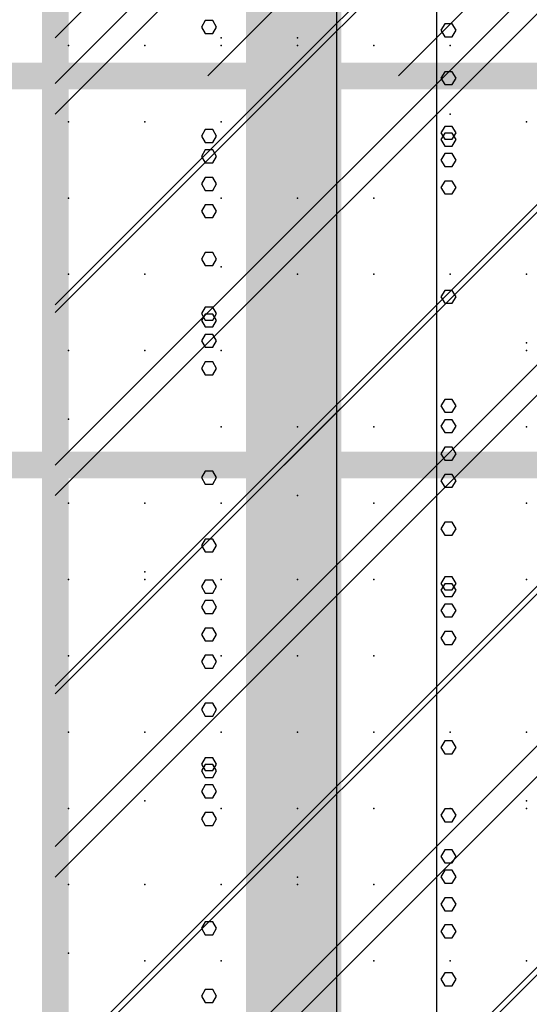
# Model space of a CAD drawing. Extents: x -2 to 113, y -136 to 16.
# Tile 175 of 256: x 49.65 to 51.61, y -82.72 to -78.92. Entities that reach past the tile are written whole.
import ezdxf

# ---------------------------------------------------------------- set-up
doc = ezdxf.new("R2010")
doc.units = 0
doc.header["$MEASUREMENT"] = 0
doc.linetypes.add('SOLID', pattern=[0])
doc.layers.get('0').update_dxf_attribs({"linetype": 'SOLID'})
for name, color, linetype in [('1', 7, 'SOLID'), ('10', 7, 'SOLID'), ('11', 7, 'SOLID'), ('12', 7, 'SOLID'), ('13', 7, 'SOLID'), ('14', 7, 'SOLID'), ('15', 7, 'SOLID'), ('16', 7, 'SOLID'), ('17', 7, 'SOLID'), ('18', 7, 'SOLID'), ('19', 7, 'SOLID'), ('2', 7, 'SOLID'), ('20', 7, 'SOLID'), ('21', 7, 'SOLID'), ('22', 7, 'SOLID'), ('23', 7, 'SOLID'), ('24', 7, 'SOLID'), ('25', 7, 'SOLID'), ('26', 7, 'SOLID'), ('27', 7, 'SOLID'), ('28', 7, 'SOLID'), ('29', 7, 'SOLID'), ('3', 7, 'SOLID'), ('30', 7, 'SOLID'), ('31', 7, 'SOLID'), ('32', 7, 'SOLID'), ('33', 7, 'SOLID'), ('34', 7, 'SOLID'), ('35', 7, 'SOLID'), ('36', 7, 'SOLID'), ('37', 7, 'SOLID'), ('38', 7, 'SOLID'), ('39', 7, 'SOLID'), ('4', 7, 'SOLID'), ('40', 7, 'SOLID'), ('41', 7, 'SOLID'), ('42', 7, 'SOLID'), ('43', 7, 'SOLID'), ('44', 7, 'SOLID'), ('45', 7, 'SOLID'), ('46', 7, 'SOLID'), ('47', 7, 'SOLID'), ('48', 7, 'SOLID'), ('49', 7, 'SOLID'), ('5', 7, 'SOLID'), ('50', 7, 'SOLID'), ('51', 7, 'SOLID'), ('52', 7, 'SOLID'), ('53', 7, 'SOLID'), ('54', 7, 'SOLID'), ('55', 7, 'SOLID'), ('56', 7, 'SOLID'), ('57', 7, 'SOLID'), ('58', 7, 'SOLID'), ('59', 7, 'SOLID'), ('6', 7, 'SOLID'), ('60', 7, 'SOLID'), ('61', 7, 'SOLID'), ('62', 7, 'SOLID'), ('63', 7, 'SOLID'), ('64', 7, 'SOLID'), ('65', 7, 'SOLID'), ('66', 7, 'SOLID'), ('67', 7, 'SOLID'), ('68', 7, 'SOLID'), ('7', 7, 'SOLID'), ('8', 7, 'SOLID'), ('9', 7, 'SOLID')]:
    doc.layers.add(name, color=color, linetype=linetype)

msp = doc.modelspace()

# ---------------------------------------------------------------- linework, layer by layer
at = {"color": 7, "linetype": 'SOLID', "const_width": 0.1029}
msp.add_lwpolyline([(49.7825, -13.1385), (49.7825, -125.6385)], dxfattribs=at)
at = {"layer": '1', "color": 7, "linetype": 'SOLID', "const_width": 0.1029}
msp.add_lwpolyline([(49.7825, -13.1385), (49.7825, -125.6385)], dxfattribs=at)
at = {"layer": '10', "color": 7, "linetype": 'SOLID', "const_width": 0.1029}
msp.add_lwpolyline([(49.7825, -13.1385), (49.7825, -125.6385)], dxfattribs=at)
at = {"layer": '10', "color": 7, "linetype": 'SOLID'}
for points in [[(49.7825, -80.0503), (54.1942, -75.6385)], [(49.7825, -81.5209), (54.1942, -77.1091)], [(49.7825, -82.9915), (54.1942, -78.5797)], [(49.7825, -84.462), (54.1942, -80.0503)]]:
    msp.add_lwpolyline(points, dxfattribs=at)
at = {"layer": '10', "color": 7}
for p in [(51.3045, -79.0209), (50.4222, -79.6091), (51.5987, -79.9032), (49.8339, -80.1973), (50.7163, -80.4915), (50.1281, -80.7856), (50.1281, -81.6679), (51.5987, -81.6679), (50.7163, -81.962), (49.8339, -82.2562), (50.4222, -82.5503)]:
    msp.add_point(p, dxfattribs=at)
at = {"layer": '11', "color": 7, "linetype": 'SOLID', "const_width": 0.1029}
msp.add_lwpolyline([(49.7825, -13.1385), (49.7825, -125.6385)], dxfattribs=at)
at = {"layer": '12', "color": 7, "linetype": 'SOLID', "const_width": 0.1029}
msp.add_lwpolyline([(49.7825, -13.1385), (49.7825, -125.6385)], dxfattribs=at)
at = {"layer": '12', "color": 7, "linetype": 'SOLID'}
for points in [[(50.8681, -125.6385), (50.8681, -74.1385)], [(51.3272, -78.9625), (51.3127, -78.9376), (51.2838, -78.9376), (51.2693, -78.9625), (51.2838, -78.9874), (51.3127, -78.9874), (51.3272, -78.9625)], [(50.4037, -79.6596), (50.3892, -79.6347), (50.3603, -79.6347), (50.3458, -79.6596), (50.3603, -79.6845), (50.3892, -79.6845), (50.4037, -79.6596)], [(51.3272, -80.6994), (51.3127, -80.6745), (51.2838, -80.6745), (51.2693, -80.6994), (51.2838, -80.7243), (51.3127, -80.7243), (51.3272, -80.6994)], [(50.4037, -81.3965), (50.3892, -81.3716), (50.3603, -81.3716), (50.3458, -81.3965), (50.3603, -81.4214), (50.3892, -81.4214), (50.4037, -81.3965)], [(51.3272, -82.4363), (51.3127, -82.4114), (51.2838, -82.4114), (51.2693, -82.4363), (51.2838, -82.4612), (51.3127, -82.4612), (51.3272, -82.4363)]]:
    msp.add_lwpolyline(points, dxfattribs=at)
at = {"layer": '13', "color": 7, "linetype": 'SOLID', "const_width": 0.1029}
msp.add_lwpolyline([(49.7825, -13.1385), (49.7825, -125.6385)], dxfattribs=at)
at = {"layer": '14', "color": 7, "linetype": 'SOLID', "const_width": 0.1029}
msp.add_lwpolyline([(49.7825, -13.1385), (49.7825, -125.6385)], dxfattribs=at)
at = {"layer": '14', "color": 7, "linetype": 'SOLID'}
for points in [[(50.8681, -125.6385), (50.8681, -74.1385)], [(51.3272, -78.9625), (51.3127, -78.9376), (51.2838, -78.9376), (51.2693, -78.9625), (51.2838, -78.9874), (51.3127, -78.9874), (51.3272, -78.9625)], [(50.4037, -79.6596), (50.3892, -79.6347), (50.3603, -79.6347), (50.3458, -79.6596), (50.3603, -79.6845), (50.3892, -79.6845), (50.4037, -79.6596)], [(51.3272, -80.6994), (51.3127, -80.6745), (51.2838, -80.6745), (51.2693, -80.6994), (51.2838, -80.7243), (51.3127, -80.7243), (51.3272, -80.6994)], [(50.4037, -81.3965), (50.3892, -81.3716), (50.3603, -81.3716), (50.3458, -81.3965), (50.3603, -81.4214), (50.3892, -81.4214), (50.4037, -81.3965)], [(51.3272, -82.4363), (51.3127, -82.4114), (51.2838, -82.4114), (51.2693, -82.4363), (51.2838, -82.4612), (51.3127, -82.4612), (51.3272, -82.4363)]]:
    msp.add_lwpolyline(points, dxfattribs=at)
at = {"layer": '15', "color": 7, "linetype": 'SOLID', "const_width": 0.1029}
msp.add_lwpolyline([(49.7825, -13.1385), (49.7825, -125.6385)], dxfattribs=at)
at = {"layer": '16', "color": 7, "linetype": 'SOLID', "const_width": 0.1029}
msp.add_lwpolyline([(49.7825, -13.1385), (49.7825, -125.6385)], dxfattribs=at)
at = {"layer": '16', "color": 7, "linetype": 'SOLID'}
for points in [[(50.8681, -125.6385), (50.8681, -68.6385)], [(50.4037, -79.3703), (50.3892, -79.3454), (50.3603, -79.3454), (50.3458, -79.3703), (50.3603, -79.3952), (50.3892, -79.3952), (50.4037, -79.3703)], [(51.3272, -80.4102), (51.3127, -80.3853), (51.2838, -80.3853), (51.2693, -80.4102), (51.2838, -80.4351), (51.3127, -80.4351), (51.3272, -80.4102)], [(50.4037, -81.1072), (50.3892, -81.0824), (50.3603, -81.0824), (50.3458, -81.1072), (50.3603, -81.1321), (50.3892, -81.1321), (50.4037, -81.1072)], [(51.3272, -82.1471), (51.3127, -82.1222), (51.2838, -82.1222), (51.2693, -82.1471), (51.2838, -82.172), (51.3127, -82.172), (51.3272, -82.1471)]]:
    msp.add_lwpolyline(points, dxfattribs=at)
at = {"layer": '17', "color": 7, "linetype": 'SOLID', "const_width": 0.1029}
msp.add_lwpolyline([(49.7825, -13.1385), (49.7825, -125.6385)], dxfattribs=at)
at = {"layer": '18', "color": 7, "linetype": 'SOLID', "const_width": 0.1029}
msp.add_lwpolyline([(49.7825, -13.1385), (49.7825, -125.6385)], dxfattribs=at)
at = {"layer": '18', "color": 7, "linetype": 'SOLID'}
for points in [[(50.8681, -125.6385), (50.8681, -55.6385)], [(51.3272, -79.5686), (51.3127, -79.5437), (51.2838, -79.5437), (51.2693, -79.5686), (51.2838, -79.5935), (51.3127, -79.5935), (51.3272, -79.5686)], [(50.4037, -80.2657), (50.3892, -80.2408), (50.3603, -80.2408), (50.3458, -80.2657), (50.3603, -80.2905), (50.3892, -80.2905), (50.4037, -80.2657)], [(51.3272, -81.3055), (51.3127, -81.2806), (51.2838, -81.2806), (51.2693, -81.3055), (51.2838, -81.3304), (51.3127, -81.3304), (51.3272, -81.3055)], [(50.4037, -82.0026), (50.3892, -81.9777), (50.3603, -81.9777), (50.3458, -82.0026), (50.3603, -82.0275), (50.3892, -82.0275), (50.4037, -82.0026)]]:
    msp.add_lwpolyline(points, dxfattribs=at)
at = {"layer": '19', "color": 7, "linetype": 'SOLID', "const_width": 0.1029}
msp.add_lwpolyline([(49.7825, -13.1385), (49.7825, -125.6385)], dxfattribs=at)
at = {"layer": '2', "color": 7, "linetype": 'SOLID', "const_width": 0.1029}
msp.add_lwpolyline([(49.7825, -13.1385), (49.7825, -125.6385)], dxfattribs=at)
at = {"layer": '2', "color": 7, "linetype": 'SOLID'}
for points in [[(50.8681, -125.6385), (50.8681, -64.1385)], [(51.3272, -79.384), (51.3127, -79.3591), (51.2838, -79.3591), (51.2693, -79.384), (51.2838, -79.4089), (51.3127, -79.4089), (51.3272, -79.384)], [(50.4037, -80.0811), (50.3892, -80.0562), (50.3603, -80.0562), (50.3458, -80.0811), (50.3603, -80.106), (50.3892, -80.106), (50.4037, -80.0811)], [(51.3272, -81.1209), (51.3127, -81.096), (51.2838, -81.096), (51.2693, -81.1209), (51.2838, -81.1458), (51.3127, -81.1458), (51.3272, -81.1209)], [(50.4037, -81.818), (50.3892, -81.7931), (50.3603, -81.7931), (50.3458, -81.818), (50.3603, -81.8429), (50.3892, -81.8429), (50.4037, -81.818)]]:
    msp.add_lwpolyline(points, dxfattribs=at)
at = {"layer": '20', "color": 7, "linetype": 'SOLID', "const_width": 0.1029}
msp.add_lwpolyline([(49.7825, -13.1385), (49.7825, -125.6385)], dxfattribs=at)
at = {"layer": '20', "color": 7, "linetype": 'SOLID'}
msp.add_lwpolyline([(51.2531, -89.1385), (51.2531, -64.1385)], dxfattribs=at)
at = {"layer": '20', "color": 7}
for p in [(50.7163, -78.9915), (51.3045, -79.2856), (50.4222, -79.8738), (51.5987, -80.1679), (49.8339, -80.462), (50.7163, -80.7562), (50.1281, -81.0503), (50.1281, -81.9326), (51.5987, -81.9326), (50.7163, -82.2267), (49.8339, -82.5209)]:
    msp.add_point(p, dxfattribs=at)
at = {"layer": '21', "color": 7, "linetype": 'SOLID', "const_width": 0.1029}
msp.add_lwpolyline([(49.7825, -13.1385), (49.7825, -125.6385)], dxfattribs=at)
at = {"layer": '22', "color": 7, "linetype": 'SOLID', "const_width": 0.1029}
msp.add_lwpolyline([(49.7825, -13.1385), (49.7825, -125.6385)], dxfattribs=at)
at = {"layer": '22', "color": 7, "linetype": 'SOLID'}
for points in [[(50.8681, -125.6385), (50.8681, -45.6385)], [(50.4037, -78.9502), (50.3892, -78.9253), (50.3603, -78.9253), (50.3458, -78.9502), (50.3603, -78.9751), (50.3892, -78.9751), (50.4037, -78.9502)], [(51.3272, -79.9901), (51.3127, -79.9652), (51.2838, -79.9652), (51.2693, -79.9901), (51.2838, -80.015), (51.3127, -80.015), (51.3272, -79.9901)], [(50.4037, -80.6871), (50.3892, -80.6622), (50.3603, -80.6622), (50.3458, -80.6871), (50.3603, -80.712), (50.3892, -80.712), (50.4037, -80.6871)], [(51.3272, -81.727), (51.3127, -81.7021), (51.2838, -81.7021), (51.2693, -81.727), (51.2838, -81.7519), (51.3127, -81.7519), (51.3272, -81.727)], [(50.4037, -82.4241), (50.3892, -82.3992), (50.3603, -82.3992), (50.3458, -82.4241), (50.3603, -82.449), (50.3892, -82.449), (50.4037, -82.4241)]]:
    msp.add_lwpolyline(points, dxfattribs=at)
at = {"layer": '23', "color": 7, "linetype": 'SOLID', "const_width": 0.1029}
msp.add_lwpolyline([(49.7825, -13.1385), (49.7825, -125.6385)], dxfattribs=at)
at = {"layer": '24', "color": 7, "linetype": 'SOLID', "const_width": 0.1029}
msp.add_lwpolyline([(49.7825, -13.1385), (49.7825, -125.6385)], dxfattribs=at)
at = {"layer": '24', "color": 7, "linetype": 'SOLID'}
for points in [[(50.8681, -125.6385), (50.8681, -60.6385)], [(51.3272, -79.3578), (51.3127, -79.3329), (51.2838, -79.3329), (51.2693, -79.3578), (51.2838, -79.3827), (51.3127, -79.3827), (51.3272, -79.3578)], [(50.4037, -80.0549), (50.3892, -80.03), (50.3603, -80.03), (50.3458, -80.0549), (50.3603, -80.0798), (50.3892, -80.0798), (50.4037, -80.0549)], [(51.3272, -81.0947), (51.3127, -81.0698), (51.2838, -81.0698), (51.2693, -81.0947), (51.2838, -81.1196), (51.3127, -81.1196), (51.3272, -81.0947)], [(50.4037, -81.7918), (50.3892, -81.7669), (50.3603, -81.7669), (50.3458, -81.7918), (50.3603, -81.8167), (50.3892, -81.8167), (50.4037, -81.7918)]]:
    msp.add_lwpolyline(points, dxfattribs=at)
at = {"layer": '25', "color": 7, "linetype": 'SOLID', "const_width": 0.1029}
msp.add_lwpolyline([(49.7825, -13.1385), (49.7825, -125.6385)], dxfattribs=at)
at = {"layer": '26', "color": 7, "linetype": 'SOLID', "const_width": 0.1029}
msp.add_lwpolyline([(49.7825, -13.1385), (49.7825, -125.6385)], dxfattribs=at)
at = {"layer": '26', "color": 7, "linetype": 'SOLID'}
for points in [[(50.8681, -86.6385), (50.8681, -65.6385)], [(51.3272, -79.1471), (51.3127, -79.1222), (51.2838, -79.1222), (51.2693, -79.1471), (51.2838, -79.172), (51.3127, -79.172), (51.3272, -79.1471)], [(50.4037, -79.8442), (50.3892, -79.8193), (50.3603, -79.8193), (50.3458, -79.8442), (50.3603, -79.8691), (50.3892, -79.8691), (50.4037, -79.8442)], [(51.3272, -80.884), (51.3127, -80.8591), (51.2838, -80.8591), (51.2693, -80.884), (51.2838, -80.9089), (51.3127, -80.9089), (51.3272, -80.884)], [(50.4037, -81.5811), (50.3892, -81.5562), (50.3603, -81.5562), (50.3458, -81.5811), (50.3603, -81.606), (50.3892, -81.606), (50.4037, -81.5811)], [(51.3272, -82.6209), (51.3127, -82.596), (51.2838, -82.596), (51.2693, -82.6209), (51.2838, -82.6458), (51.3127, -82.6458), (51.3272, -82.6209)]]:
    msp.add_lwpolyline(points, dxfattribs=at)
at = {"layer": '27', "color": 7, "linetype": 'SOLID', "const_width": 0.1029}
msp.add_lwpolyline([(49.7825, -13.1385), (49.7825, -125.6385)], dxfattribs=at)
at = {"layer": '27', "color": 7, "linetype": 'SOLID'}
msp.add_lwpolyline([(51.2531, -125.6385), (51.2531, -55.6385)], dxfattribs=at)
at = {"layer": '27', "color": 7}
for p in [(50.1281, -79.315), (51.5987, -79.315), (50.7163, -79.6091), (49.8339, -79.9032), (50.4222, -80.1973), (51.0104, -80.4915), (50.1281, -80.7856), (51.5987, -81.0797), (50.4222, -81.3738), (51.0104, -81.6679), (49.8339, -81.962), (50.7163, -82.2562), (51.3045, -82.5503)]:
    msp.add_point(p, dxfattribs=at)
at = {"layer": '28', "color": 7, "linetype": 'SOLID', "const_width": 0.1029}
msp.add_lwpolyline([(49.7825, -13.1385), (49.7825, -125.6385)], dxfattribs=at)
at = {"layer": '29', "color": 7, "linetype": 'SOLID', "const_width": 0.1029}
msp.add_lwpolyline([(49.7825, -13.1385), (49.7825, -125.6385)], dxfattribs=at)
at = {"layer": '29', "color": 7, "linetype": 'SOLID'}
for points in [[(50.8681, -95.6385), (50.8681, -60.1385)], [(50.4037, -79.5549), (50.3892, -79.53), (50.3603, -79.53), (50.3458, -79.5549), (50.3603, -79.5798), (50.3892, -79.5798), (50.4037, -79.5549)], [(51.3272, -80.5947), (51.3127, -80.5698), (51.2838, -80.5698), (51.2693, -80.5947), (51.2838, -80.6196), (51.3127, -80.6196), (51.3272, -80.5947)], [(50.4037, -81.2918), (50.3892, -81.2669), (50.3603, -81.2669), (50.3458, -81.2918), (50.3603, -81.3167), (50.3892, -81.3167), (50.4037, -81.2918)], [(51.3272, -82.3317), (51.3127, -82.3068), (51.2838, -82.3068), (51.2693, -82.3317), (51.2838, -82.3566), (51.3127, -82.3566), (51.3272, -82.3317)]]:
    msp.add_lwpolyline(points, dxfattribs=at)
at = {"layer": '3', "color": 7, "linetype": 'SOLID', "const_width": 0.1029}
msp.add_lwpolyline([(49.7825, -13.1385), (49.7825, -125.6385)], dxfattribs=at)
at = {"layer": '30', "color": 7, "linetype": 'SOLID', "const_width": 0.1029}
msp.add_lwpolyline([(49.7825, -13.1385), (49.7825, -125.6385)], dxfattribs=at)
at = {"layer": '30', "color": 7, "linetype": 'SOLID'}
for points in [[(50.8681, -85.6385), (50.8681, -55.6385)], [(49.7825, -79.1679), (54.1942, -74.7562)], [(49.7825, -80.6385), (54.1942, -76.2267)], [(49.7825, -82.1091), (54.1942, -77.6973)], [(49.7825, -83.5797), (54.1942, -79.1679)], [(51.3272, -79.5686), (51.3127, -79.5437), (51.2838, -79.5437), (51.2693, -79.5686), (51.2838, -79.5935), (51.3127, -79.5935), (51.3272, -79.5686)], [(50.4037, -80.2657), (50.3892, -80.2408), (50.3603, -80.2408), (50.3458, -80.2657), (50.3603, -80.2905), (50.3892, -80.2905), (50.4037, -80.2657)], [(51.3272, -81.3055), (51.3127, -81.2806), (51.2838, -81.2806), (51.2693, -81.3055), (51.2838, -81.3304), (51.3127, -81.3304), (51.3272, -81.3055)], [(50.4037, -82.0026), (50.3892, -81.9777), (50.3603, -81.9777), (50.3458, -82.0026), (50.3603, -82.0275), (50.3892, -82.0275), (50.4037, -82.0026)]]:
    msp.add_lwpolyline(points, dxfattribs=at)
at = {"layer": '30', "color": 7}
for p in [(50.1281, -79.315), (51.5987, -79.315), (50.7163, -79.6091), (49.8339, -79.9032), (50.4222, -80.1973), (51.0104, -80.4915), (50.1281, -80.7856), (51.5987, -81.0797), (50.4222, -81.3738), (51.0104, -81.6679), (49.8339, -81.962), (50.7163, -82.2562), (51.3045, -82.5503)]:
    msp.add_point(p, dxfattribs=at)
at = {"layer": '31', "color": 7, "linetype": 'SOLID', "const_width": 0.1029}
msp.add_lwpolyline([(49.7825, -13.1385), (49.7825, -125.6385)], dxfattribs=at)
at = {"layer": '31', "color": 7, "linetype": 'SOLID'}
for points in [[(49.7825, -80.0503), (54.1942, -75.6385)], [(49.7825, -81.5209), (54.1942, -77.1091)], [(49.7825, -82.9915), (54.1942, -78.5797)], [(49.7825, -84.462), (54.1942, -80.0503)]]:
    msp.add_lwpolyline(points, dxfattribs=at)
at = {"layer": '31', "color": 7}
for p in [(50.7163, -79.0209), (49.8339, -79.315), (50.4222, -79.6091), (51.0104, -79.9032), (50.1281, -80.1973), (51.5987, -80.4915), (50.4222, -80.7856), (51.0104, -81.0797), (49.8339, -81.3738), (50.7163, -81.6679), (51.3045, -81.962), (50.4222, -82.5503)]:
    msp.add_point(p, dxfattribs=at)
at = {"layer": '32', "color": 7, "linetype": 'SOLID', "const_width": 0.1029}
msp.add_lwpolyline([(49.7825, -13.1385), (49.7825, -125.6385)], dxfattribs=at)
at = {"layer": '32', "color": 7, "linetype": 'SOLID'}
for points in [[(49.7825, -80.0503), (54.1942, -75.6385)], [(49.7825, -81.5209), (54.1942, -77.1091)], [(49.7825, -82.9915), (54.1942, -78.5797)], [(49.7825, -84.462), (54.1942, -80.0503)]]:
    msp.add_lwpolyline(points, dxfattribs=at)
at = {"layer": '32', "color": 7}
for p in [(50.7163, -79.0209), (49.8339, -79.315), (50.4222, -79.6091), (51.0104, -79.9032), (50.1281, -80.1973), (51.5987, -80.4915), (50.4222, -80.7856), (51.0104, -81.0797), (49.8339, -81.3738), (50.7163, -81.6679), (51.3045, -81.962), (50.4222, -82.5503)]:
    msp.add_point(p, dxfattribs=at)
at = {"layer": '33', "color": 7, "linetype": 'SOLID', "const_width": 0.1029}
msp.add_lwpolyline([(49.7825, -13.1385), (49.7825, -125.6385)], dxfattribs=at)
at = {"layer": '33', "color": 7, "linetype": 'SOLID'}
for points in [[(49.7825, -80.0503), (54.1942, -75.6385)], [(49.7825, -81.5209), (54.1942, -77.1091)], [(49.7825, -82.9915), (54.1942, -78.5797)], [(49.7825, -84.462), (54.1942, -80.0503)]]:
    msp.add_lwpolyline(points, dxfattribs=at)
at = {"layer": '33', "color": 7}
for p in [(50.7163, -79.0209), (49.8339, -79.315), (50.4222, -79.6091), (51.0104, -79.9032), (50.1281, -80.1973), (51.5987, -80.4915), (50.4222, -80.7856), (51.0104, -81.0797), (49.8339, -81.3738), (50.7163, -81.6679), (51.3045, -81.962), (50.4222, -82.5503)]:
    msp.add_point(p, dxfattribs=at)
at = {"layer": '34', "color": 7, "linetype": 'SOLID', "const_width": 0.1029}
msp.add_lwpolyline([(49.7825, -13.1385), (49.7825, -125.6385)], dxfattribs=at)
at = {"layer": '34', "color": 7, "linetype": 'SOLID'}
for points in [[(49.7825, -80.0503), (54.1942, -75.6385)], [(49.7825, -81.5209), (54.1942, -77.1091)], [(49.7825, -82.9915), (54.1942, -78.5797)], [(49.7825, -84.462), (54.1942, -80.0503)]]:
    msp.add_lwpolyline(points, dxfattribs=at)
at = {"layer": '34', "color": 7}
for p in [(50.7163, -79.0209), (49.8339, -79.315), (50.4222, -79.6091), (51.0104, -79.9032), (50.1281, -80.1973), (51.5987, -80.4915), (50.4222, -80.7856), (51.0104, -81.0797), (49.8339, -81.3738), (50.7163, -81.6679), (51.3045, -81.962), (50.4222, -82.5503)]:
    msp.add_point(p, dxfattribs=at)
at = {"layer": '35', "color": 7, "linetype": 'SOLID', "const_width": 0.1029}
msp.add_lwpolyline([(49.7825, -13.1385), (49.7825, -125.6385)], dxfattribs=at)
at = {"layer": '35', "color": 7, "linetype": 'SOLID'}
for points in [[(49.7825, -80.0503), (54.1942, -75.6385)], [(49.7825, -81.5209), (54.1942, -77.1091)], [(49.7825, -82.9915), (54.1942, -78.5797)], [(49.7825, -84.462), (54.1942, -80.0503)]]:
    msp.add_lwpolyline(points, dxfattribs=at)
at = {"layer": '35', "color": 7}
for p in [(50.7163, -79.0209), (49.8339, -79.315), (50.4222, -79.6091), (51.0104, -79.9032), (50.1281, -80.1973), (51.5987, -80.4915), (50.4222, -80.7856), (51.0104, -81.0797), (49.8339, -81.3738), (50.7163, -81.6679), (51.3045, -81.962), (50.4222, -82.5503)]:
    msp.add_point(p, dxfattribs=at)
at = {"layer": '36', "color": 7, "linetype": 'SOLID', "const_width": 0.1029}
msp.add_lwpolyline([(49.7825, -13.1385), (49.7825, -125.6385)], dxfattribs=at)
at = {"layer": '36', "color": 7, "linetype": 'SOLID'}
for points in [[(49.7825, -80.0503), (54.1942, -75.6385)], [(49.7825, -81.5209), (54.1942, -77.1091)], [(49.7825, -82.9915), (54.1942, -78.5797)], [(49.7825, -84.462), (54.1942, -80.0503)]]:
    msp.add_lwpolyline(points, dxfattribs=at)
at = {"layer": '36', "color": 7}
for p in [(50.7163, -79.0209), (49.8339, -79.315), (50.4222, -79.6091), (51.0104, -79.9032), (50.1281, -80.1973), (51.5987, -80.4915), (50.4222, -80.7856), (51.0104, -81.0797), (49.8339, -81.3738), (50.7163, -81.6679), (51.3045, -81.962), (50.4222, -82.5503)]:
    msp.add_point(p, dxfattribs=at)
at = {"layer": '37', "color": 7, "linetype": 'SOLID', "const_width": 0.1029}
msp.add_lwpolyline([(49.7825, -13.1385), (49.7825, -125.6385)], dxfattribs=at)
at = {"layer": '37', "color": 7, "linetype": 'SOLID'}
for points in [[(49.7825, -80.0503), (54.1942, -75.6385)], [(49.7825, -81.5209), (54.1942, -77.1091)], [(49.7825, -82.9915), (54.1942, -78.5797)], [(49.7825, -84.462), (54.1942, -80.0503)]]:
    msp.add_lwpolyline(points, dxfattribs=at)
at = {"layer": '37', "color": 7}
for p in [(50.7163, -79.0209), (49.8339, -79.315), (50.4222, -79.6091), (51.0104, -79.9032), (50.1281, -80.1973), (51.5987, -80.4915), (50.4222, -80.7856), (51.0104, -81.0797), (49.8339, -81.3738), (50.7163, -81.6679), (51.3045, -81.962), (50.4222, -82.5503)]:
    msp.add_point(p, dxfattribs=at)
at = {"layer": '38', "color": 7, "linetype": 'SOLID', "const_width": 0.1029}
msp.add_lwpolyline([(49.7825, -13.1385), (49.7825, -125.6385)], dxfattribs=at)
at = {"layer": '39', "color": 7, "linetype": 'SOLID', "const_width": 0.1029}
msp.add_lwpolyline([(49.7825, -13.1385), (49.7825, -125.6385)], dxfattribs=at)
at = {"layer": '39', "color": 7, "linetype": 'SOLID'}
msp.add_lwpolyline([(51.2531, -125.6385), (51.2531, -50.6385)], dxfattribs=at)
at = {"layer": '39', "color": 7}
for p in [(50.7163, -79.0209), (50.1281, -79.315), (50.1281, -80.1973), (51.5987, -80.1973), (50.7163, -80.4915), (49.8339, -80.7856), (50.4222, -81.0797), (51.0104, -81.3738), (50.1281, -81.6679), (51.5987, -81.962), (50.4222, -82.2562), (51.0104, -82.5503)]:
    msp.add_point(p, dxfattribs=at)
at = {"layer": '4', "color": 7, "linetype": 'SOLID', "const_width": 0.1029}
for points in [[(49.7825, -13.1385), (49.7825, -125.6385)], [(13.0178, -79.1385), (49.7825, -79.1385)], [(49.7825, -79.1385), (54.1942, -79.1385)]]:
    msp.add_lwpolyline(points, dxfattribs=at)
at = {"layer": '4', "color": 7, "linetype": 'SOLID'}
for points in [[(51.2531, -79.1385), (51.2531, -65.6385)], [(50.8681, -125.6385), (50.8681, -79.1385)], [(50.4037, -79.4488), (50.3892, -79.4239), (50.3603, -79.4239), (50.3458, -79.4488), (50.3603, -79.4737), (50.3892, -79.4737), (50.4037, -79.4488)], [(51.3272, -80.4887), (51.3127, -80.4638), (51.2838, -80.4638), (51.2693, -80.4887), (51.2838, -80.5136), (51.3127, -80.5136), (51.3272, -80.4887)], [(50.4037, -81.1858), (50.3892, -81.1609), (50.3603, -81.1609), (50.3458, -81.1858), (50.3603, -81.2107), (50.3892, -81.2107), (50.4037, -81.1858)], [(51.3272, -82.2256), (51.3127, -82.2007), (51.2838, -82.2007), (51.2693, -82.2256), (51.2838, -82.2505), (51.3127, -82.2505), (51.3272, -82.2256)]]:
    msp.add_lwpolyline(points, dxfattribs=at)
at = {"layer": '4', "color": 7}
msp.add_point((50.1281, -79.0209), dxfattribs=at)
at = {"layer": '40', "color": 7, "linetype": 'SOLID', "const_width": 0.1029}
msp.add_lwpolyline([(49.7825, -13.1385), (49.7825, -125.6385)], dxfattribs=at)
at = {"layer": '41', "color": 7, "linetype": 'SOLID', "const_width": 0.1029}
msp.add_lwpolyline([(49.7825, -13.1385), (49.7825, -125.6385)], dxfattribs=at)
at = {"layer": '41', "color": 7, "linetype": 'SOLID'}
msp.add_lwpolyline([(51.2531, -125.6385), (51.2531, -45.6385)], dxfattribs=at)
at = {"layer": '41', "color": 7}
for p in [(50.4222, -79.0209), (51.5987, -79.315), (49.8339, -79.6091), (50.7163, -79.9032), (50.1281, -80.1973), (50.1281, -81.0797), (51.5987, -81.0797), (50.7163, -81.3738), (49.8339, -81.6679), (50.4222, -81.962), (51.0104, -82.2562), (50.1281, -82.5503)]:
    msp.add_point(p, dxfattribs=at)
at = {"layer": '42', "color": 7, "linetype": 'SOLID', "const_width": 0.1029}
msp.add_lwpolyline([(49.7825, -13.1385), (49.7825, -125.6385)], dxfattribs=at)
at = {"layer": '43', "color": 7, "linetype": 'SOLID', "const_width": 0.1029}
msp.add_lwpolyline([(49.7825, -13.1385), (49.7825, -125.6385)], dxfattribs=at)
at = {"layer": '43', "color": 7, "linetype": 'SOLID'}
for points in [[(50.8681, -125.6385), (50.8681, -60.6385)], [(51.3272, -79.3578), (51.3127, -79.3329), (51.2838, -79.3329), (51.2693, -79.3578), (51.2838, -79.3827), (51.3127, -79.3827), (51.3272, -79.3578)], [(50.4037, -80.0549), (50.3892, -80.03), (50.3603, -80.03), (50.3458, -80.0549), (50.3603, -80.0798), (50.3892, -80.0798), (50.4037, -80.0549)], [(51.3272, -81.0947), (51.3127, -81.0698), (51.2838, -81.0698), (51.2693, -81.0947), (51.2838, -81.1196), (51.3127, -81.1196), (51.3272, -81.0947)], [(50.4037, -81.7918), (50.3892, -81.7669), (50.3603, -81.7669), (50.3458, -81.7918), (50.3603, -81.8167), (50.3892, -81.8167), (50.4037, -81.7918)]]:
    msp.add_lwpolyline(points, dxfattribs=at)
at = {"layer": '44', "color": 7, "linetype": 'SOLID', "const_width": 0.1029}
msp.add_lwpolyline([(49.7825, -13.1385), (49.7825, -125.6385)], dxfattribs=at)
at = {"layer": '45', "color": 7, "linetype": 'SOLID', "const_width": 0.1029}
msp.add_lwpolyline([(49.7825, -13.1385), (49.7825, -125.6385)], dxfattribs=at)
at = {"layer": '46', "color": 7, "linetype": 'SOLID', "const_width": 0.1029}
msp.add_lwpolyline([(49.7825, -13.1385), (49.7825, -125.6385)], dxfattribs=at)
at = {"layer": '47', "color": 7, "linetype": 'SOLID', "const_width": 0.1029}
msp.add_lwpolyline([(49.7825, -13.1385), (49.7825, -125.6385)], dxfattribs=at)
at = {"layer": '48', "color": 7, "linetype": 'SOLID', "const_width": 0.1029}
msp.add_lwpolyline([(49.7825, -13.1385), (49.7825, -125.6385)], dxfattribs=at)
at = {"layer": '49', "color": 7, "linetype": 'SOLID', "const_width": 0.1029}
msp.add_lwpolyline([(49.7825, -13.1385), (49.7825, -125.6385)], dxfattribs=at)
at = {"layer": '5', "color": 7, "linetype": 'SOLID', "const_width": 0.1029}
msp.add_lwpolyline([(49.7825, -13.1385), (49.7825, -125.6385)], dxfattribs=at)
at = {"layer": '50', "color": 7, "linetype": 'SOLID', "const_width": 0.1029}
msp.add_lwpolyline([(49.7825, -13.1385), (49.7825, -125.6385)], dxfattribs=at)
at = {"layer": '50', "color": 7, "linetype": 'SOLID'}
for points in [[(51.2531, -125.6385), (51.2531, -74.1385)], [(49.7825, -79.2856), (54.1942, -74.8738)], [(49.7825, -80.0209), (54.1942, -75.6091)], [(49.7825, -80.7562), (54.1942, -76.3444)], [(49.7825, -81.4915), (54.1942, -77.0797)], [(49.7825, -82.2267), (54.1942, -77.815)], [(49.7825, -82.962), (54.1942, -78.5503)], [(49.7825, -83.6973), (54.1942, -79.2856)], [(49.7825, -84.4326), (54.1942, -80.0209)]]:
    msp.add_lwpolyline(points, dxfattribs=at)
at = {"layer": '51', "color": 7, "linetype": 'SOLID', "const_width": 0.1029}
msp.add_lwpolyline([(49.7825, -13.1385), (49.7825, -125.6385)], dxfattribs=at)
at = {"layer": '52', "color": 7, "linetype": 'SOLID', "const_width": 0.1029}
for points in [[(49.7825, -13.1385), (49.7825, -125.6385)], [(13.0178, -80.6385), (49.7825, -80.6385)], [(49.7825, -80.6385), (54.1942, -80.6385)]]:
    msp.add_lwpolyline(points, dxfattribs=at)
at = {"layer": '52', "color": 7, "linetype": 'SOLID'}
for points in [[(51.2531, -80.6385), (51.2531, -70.6385)], [(51.2531, -125.6384), (51.2531, -95.6385), (51.2531, -80.6385)]]:
    msp.add_lwpolyline(points, dxfattribs=at)
at = {"layer": '52', "color": 7}
for p in [(51.0104, -79.0209), (49.8339, -79.315), (50.7163, -79.6091), (51.3045, -79.9032), (50.4222, -80.4915), (50.1281, -80.7856), (51.5987, -80.7856), (50.7163, -81.0797), (49.8339, -81.3738), (50.4222, -81.6679), (51.0104, -81.962), (50.1281, -82.2562), (51.5987, -82.5503)]:
    msp.add_point(p, dxfattribs=at)
at = {"layer": '53', "color": 7, "linetype": 'SOLID', "const_width": 0.1029}
msp.add_lwpolyline([(49.7825, -13.1385), (49.7825, -125.6385)], dxfattribs=at)
at = {"layer": '54', "color": 7, "linetype": 'SOLID', "const_width": 0.1029}
msp.add_lwpolyline([(49.7825, -13.1385), (49.7825, -125.6385)], dxfattribs=at)
at = {"layer": '54', "color": 7, "linetype": 'SOLID'}
for points in [[(50.8681, -125.6385), (50.8681, -74.6385)], [(51.3272, -79.4625), (51.3127, -79.4376), (51.2838, -79.4376), (51.2693, -79.4625), (51.2838, -79.4874), (51.3127, -79.4874), (51.3272, -79.4625)], [(50.4037, -80.1596), (50.3892, -80.1347), (50.3603, -80.1347), (50.3458, -80.1596), (50.3603, -80.1845), (50.3892, -80.1845), (50.4037, -80.1596)], [(51.3272, -81.1994), (51.3127, -81.1745), (51.2838, -81.1745), (51.2693, -81.1994), (51.2838, -81.2243), (51.3127, -81.2243), (51.3272, -81.1994)], [(50.4037, -81.8965), (50.3892, -81.8716), (50.3603, -81.8716), (50.3458, -81.8965), (50.3603, -81.9214), (50.3892, -81.9214), (50.4037, -81.8965)]]:
    msp.add_lwpolyline(points, dxfattribs=at)
at = {"layer": '55', "color": 7, "linetype": 'SOLID', "const_width": 0.1029}
msp.add_lwpolyline([(49.7825, -13.1385), (49.7825, -125.6385)], dxfattribs=at)
at = {"layer": '56', "color": 7, "linetype": 'SOLID', "const_width": 0.1029}
msp.add_lwpolyline([(49.7825, -13.1385), (49.7825, -125.6385)], dxfattribs=at)
at = {"layer": '57', "color": 7, "linetype": 'SOLID', "const_width": 0.1029}
for points in [[(49.7825, -13.1385), (49.7825, -125.6385)], [(13.0178, -80.6385), (49.7825, -80.6385)], [(49.7825, -80.6385), (54.1942, -80.6385)]]:
    msp.add_lwpolyline(points, dxfattribs=at)
at = {"layer": '57', "color": 7, "linetype": 'SOLID'}
for points in [[(51.2531, -80.6385), (51.2531, -70.6385)], [(50.8681, -125.6385), (50.8681, -80.6385)], [(50.4037, -80.9488), (50.3892, -80.9239), (50.3603, -80.9239), (50.3458, -80.9488), (50.3603, -80.9737), (50.3892, -80.9737), (50.4037, -80.9488)], [(51.3272, -81.9887), (51.3127, -81.9638), (51.2838, -81.9638), (51.2693, -81.9887), (51.2838, -82.0136), (51.3127, -82.0136), (51.3272, -81.9887)], [(50.4037, -82.6858), (50.3892, -82.6609), (50.3603, -82.6609), (50.3458, -82.6858), (50.3603, -82.7107), (50.3892, -82.7107), (50.4037, -82.6858)]]:
    msp.add_lwpolyline(points, dxfattribs=at)
at = {"layer": '57', "color": 7}
for p in [(51.0104, -79.0209), (49.8339, -79.315), (50.7163, -79.6091), (51.3045, -79.9032), (50.4222, -80.4915)]:
    msp.add_point(p, dxfattribs=at)
at = {"layer": '58', "color": 7, "linetype": 'SOLID', "const_width": 0.1029}
msp.add_lwpolyline([(49.7825, -13.1385), (49.7825, -125.6385)], dxfattribs=at)
at = {"layer": '59', "color": 7, "linetype": 'SOLID', "const_width": 0.1029}
msp.add_lwpolyline([(49.7825, -13.1385), (49.7825, -125.6385)], dxfattribs=at)
at = {"layer": '59', "color": 7, "linetype": 'SOLID'}
msp.add_lwpolyline([(51.2531, -85.6385), (51.2531, -70.6385)], dxfattribs=at)
at = {"layer": '59', "color": 7}
for p in [(51.0104, -79.0209), (49.8339, -79.315), (50.7163, -79.6091), (51.3045, -79.9032), (50.4222, -80.4915), (51.5987, -80.7856), (49.8339, -81.0797), (50.7163, -81.3738), (50.1281, -81.6679), (50.1281, -82.5503), (51.5987, -82.5503)]:
    msp.add_point(p, dxfattribs=at)
at = {"layer": '6', "color": 7, "linetype": 'SOLID', "const_width": 0.1029}
for points in [[(49.7825, -13.1385), (49.7825, -125.6385)], [(13.0178, -80.6385), (49.7825, -80.6385)], [(49.7825, -80.6385), (54.1942, -80.6385)]]:
    msp.add_lwpolyline(points, dxfattribs=at)
at = {"layer": '6', "color": 7, "linetype": 'SOLID'}
msp.add_lwpolyline([(51.2531, -90.6385), (51.2531, -80.6385)], dxfattribs=at)
at = {"layer": '6', "color": 7}
for p in [(50.1281, -80.7856), (51.5987, -80.7856), (50.7163, -81.0797), (49.8339, -81.3738), (50.4222, -81.6679), (51.0104, -81.962), (50.1281, -82.2562), (51.5987, -82.5503)]:
    msp.add_point(p, dxfattribs=at)
msp.add_solid([(50.5178, -80.6385), (50.8854, -80.6385), (50.5178, -55.6385), (50.8854, -55.6385)], dxfattribs=at)
at = {"layer": '60', "color": 7, "linetype": 'SOLID', "const_width": 0.1029}
msp.add_lwpolyline([(49.7825, -13.1385), (49.7825, -125.6385)], dxfattribs=at)
at = {"layer": '61', "color": 7, "linetype": 'SOLID', "const_width": 0.1029}
msp.add_lwpolyline([(49.7825, -13.1385), (49.7825, -125.6385)], dxfattribs=at)
at = {"layer": '61', "color": 7, "linetype": 'SOLID'}
msp.add_lwpolyline([(51.2531, -85.6385), (51.2531, -60.6385)], dxfattribs=at)
at = {"layer": '61', "color": 7}
for p in [(49.8339, -79.0209), (50.4222, -79.315), (51.0104, -79.6091), (50.1281, -79.9032), (51.5987, -80.1973), (50.4222, -80.4915), (51.0104, -80.7856), (49.8339, -81.0797), (50.7163, -81.3738), (51.3045, -81.6679), (50.4222, -82.2562), (51.5987, -82.5503)]:
    msp.add_point(p, dxfattribs=at)
at = {"layer": '62', "color": 7, "linetype": 'SOLID', "const_width": 0.1029}
msp.add_lwpolyline([(49.7825, -13.1385), (49.7825, -125.6385)], dxfattribs=at)
at = {"layer": '63', "color": 7, "linetype": 'SOLID', "const_width": 0.1029}
msp.add_lwpolyline([(49.7825, -13.1385), (49.7825, -125.6385)], dxfattribs=at)
at = {"layer": '63', "color": 7}
msp.add_solid([(50.5178, -85.6385), (50.8854, -85.6385), (50.5178, -75.6385), (50.8854, -75.6385)], dxfattribs=at)
at = {"layer": '64', "color": 7, "linetype": 'SOLID', "const_width": 0.1029}
msp.add_lwpolyline([(49.7825, -13.1385), (49.7825, -125.6385)], dxfattribs=at)
at = {"layer": '65', "color": 7, "linetype": 'SOLID', "const_width": 0.1029}
for points in [[(49.7825, -13.1385), (49.7825, -125.6385)], [(13.0178, -79.1385), (49.7825, -79.1385)], [(49.7825, -79.1385), (54.1942, -79.1385)]]:
    msp.add_lwpolyline(points, dxfattribs=at)
at = {"layer": '65', "color": 7, "linetype": 'SOLID'}
for points in [[(51.2531, -79.1385), (51.2531, -69.1385)], [(50.8681, -125.6385), (50.8681, -79.1385)], [(50.4037, -79.4488), (50.3892, -79.4239), (50.3603, -79.4239), (50.3458, -79.4488), (50.3603, -79.4737), (50.3892, -79.4737), (50.4037, -79.4488)], [(51.3272, -80.4887), (51.3127, -80.4638), (51.2838, -80.4638), (51.2693, -80.4887), (51.2838, -80.5136), (51.3127, -80.5136), (51.3272, -80.4887)], [(50.4037, -81.1858), (50.3892, -81.1609), (50.3603, -81.1609), (50.3458, -81.1858), (50.3603, -81.2107), (50.3892, -81.2107), (50.4037, -81.1858)], [(51.3272, -82.2256), (51.3127, -82.2007), (51.2838, -82.2007), (51.2693, -82.2256), (51.2838, -82.2505), (51.3127, -82.2505), (51.3272, -82.2256)]]:
    msp.add_lwpolyline(points, dxfattribs=at)
at = {"layer": '65', "color": 7}
msp.add_point((50.4222, -78.9915), dxfattribs=at)
at = {"layer": '66', "color": 7, "linetype": 'SOLID', "const_width": 0.1029}
msp.add_lwpolyline([(49.7825, -13.1385), (49.7825, -125.6385)], dxfattribs=at)
at = {"layer": '67', "color": 7, "linetype": 'SOLID', "const_width": 0.1029}
for points in [[(49.7825, -13.1385), (49.7825, -125.6385)], [(13.0178, -79.1385), (49.7825, -79.1385)], [(49.7825, -79.1385), (54.1942, -79.1385)]]:
    msp.add_lwpolyline(points, dxfattribs=at)
at = {"layer": '67', "color": 7, "linetype": 'SOLID'}
for points in [[(51.2531, -79.1385), (51.2531, -59.1385)], [(49.7825, -78.9915), (54.1942, -74.5797)], [(50.3707, -79.1385), (54.1942, -75.315)], [(51.106, -79.1385), (54.1942, -76.0503)], [(50.8681, -125.6385), (50.8681, -79.1385)], [(50.4037, -79.4488), (50.3892, -79.4239), (50.3603, -79.4239), (50.3458, -79.4488), (50.3603, -79.4737), (50.3892, -79.4737), (50.4037, -79.4488)], [(51.3272, -80.4887), (51.3127, -80.4638), (51.2838, -80.4638), (51.2693, -80.4887), (51.2838, -80.5136), (51.3127, -80.5136), (51.3272, -80.4887)], [(50.4037, -81.1858), (50.3892, -81.1609), (50.3603, -81.1609), (50.3458, -81.1858), (50.3603, -81.2107), (50.3892, -81.2107), (50.4037, -81.1858)], [(51.3272, -82.2256), (51.3127, -82.2007), (51.2838, -82.2007), (51.2693, -82.2256), (51.2838, -82.2505), (51.3127, -82.2505), (51.3272, -82.2256)]]:
    msp.add_lwpolyline(points, dxfattribs=at)
at = {"layer": '68', "color": 7, "linetype": 'SOLID', "const_width": 0.1029}
msp.add_lwpolyline([(49.7825, -13.1385), (49.7825, -125.6385)], dxfattribs=at)
at = {"layer": '7', "color": 7, "linetype": 'SOLID', "const_width": 0.1029}
msp.add_lwpolyline([(49.7825, -13.1385), (49.7825, -125.6385)], dxfattribs=at)
at = {"layer": '8', "color": 7, "linetype": 'SOLID', "const_width": 0.1029}
for points in [[(49.7825, -13.1385), (49.7825, -125.6385)], [(13.0178, -80.6385), (13.7531, -80.6385), (14.4884, -81.1422), (48.3119, -81.1422), (49.0472, -80.6385), (49.7825, -80.6385)], [(49.7825, -80.6385), (54.1942, -80.6385)]]:
    msp.add_lwpolyline(points, dxfattribs=at)
at = {"layer": '8', "color": 7, "linetype": 'SOLID'}
for points in [[(49.7825, -80.0503), (54.1942, -75.6385)], [(50.6648, -80.6385), (54.1942, -77.1091)]]:
    msp.add_lwpolyline(points, dxfattribs=at)
at = {"layer": '8', "color": 7}
for p in [(51.3045, -79.0209), (50.4222, -79.6091), (51.5987, -79.9032), (49.8339, -80.1973), (50.7163, -80.4915), (50.1281, -80.7856), (51.5987, -80.7856), (50.7163, -81.0797), (49.8339, -81.3738), (50.4222, -81.6679), (51.0104, -81.962), (50.1281, -82.2562), (51.5987, -82.5503)]:
    msp.add_point(p, dxfattribs=at)
at = {"layer": '9', "color": 7, "linetype": 'SOLID', "const_width": 0.1029}
msp.add_lwpolyline([(49.7825, -13.1385), (49.7825, -125.6385)], dxfattribs=at)

doc.saveas('drawing.dxf')
